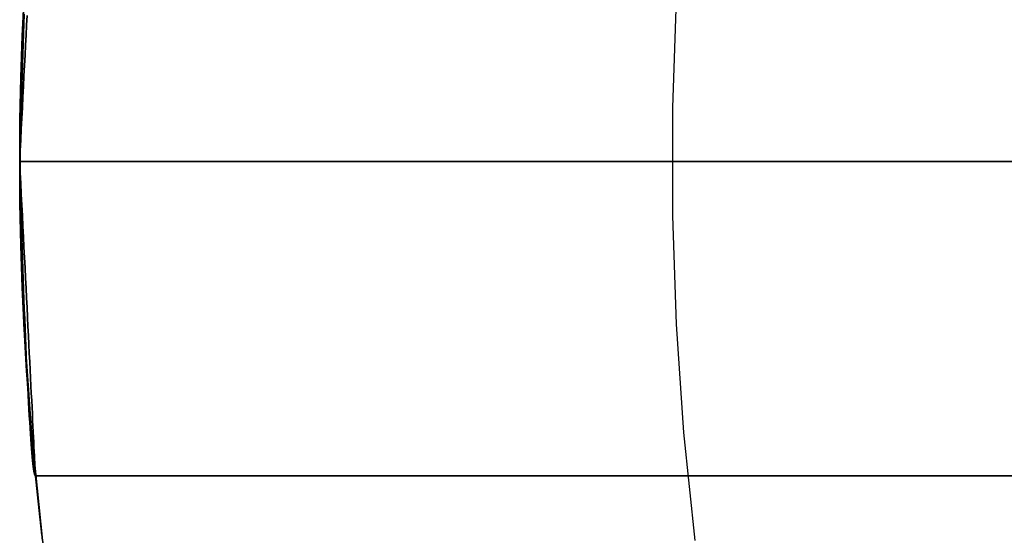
# Model space of a CAD drawing. Extents: x -3378 to 3007, y -425 to 173.
# Tile 129 of 256: x -1854.72 to -1850.02, y 72.22 to 74.68. Entities that reach past the tile are written whole.
import ezdxf

# ---------------------------------------------------------------- set-up
doc = ezdxf.new("R2010")
doc.units = 0
doc.layers.add('PREDEFINITO', color=7, linetype='CONTINUOUS')

msp = doc.modelspace()

# ---------------------------------------------------------------- linework, layer by layer
at = {"layer": 'PREDEFINITO'}
for p, q in [((-1854.7183, 74.2599, 2295), (-1854.7004, 74.7774, 2295)), ((-1854.7004, 74.7774, 1820), (-1854.7183, 74.2599, 1820)), ((-1854.7183, 74.2599, 2057.5), (-1854.7004, 74.7774, 2057.5)), ((-1854.7085, 74.6014, 1845.8944), (-1854.6992, 74.8006, 1845.8769)), ((-1854.6992, 74.8006, 1829.957), (-1854.7085, 74.6014, 1829.9395)), ((-1854.7085, 74.6014, 2269.9775), (-1854.6992, 74.8006, 2269.96)), ((-1854.6992, 74.8006, 2254.04), (-1854.7085, 74.6014, 2254.0225)), ((-1854.7085, 74.6014, 1421.8113), (-1854.6992, 74.8006, 1421.7938)), ((-1854.6992, 74.8006, 1405.8739), (-1854.7085, 74.6014, 1405.8564)), ((-1851.6037, 74.2599, 2364.1862), (-1851.5859, 74.7774, 2364.1846)), ((-1854.7127, 74.4874, 1345.0079), (-1854.7028, 74.7303, 1345.0177)), ((-1854.6985, 74.7053, 2062.7829), (-1854.7003, 74.6586, 2062.8066)), ((-1854.7003, 74.6586, 2060.1103), (-1854.6985, 74.7053, 2060.1341)), ((-1854.6985, 74.7053, 1613.051), (-1854.7003, 74.6586, 1613.0272)), ((-1854.7003, 74.6586, 1615.7236), (-1854.6985, 74.7053, 1615.6998)), ((-1854.6879, 74.6517, 2283.648), (-1854.6856, 74.698, 2283.6712)), ((-1854.6856, 74.698, 2286.3288), (-1854.6879, 74.6517, 2286.352)), ((-1854.7003, 74.6586, 2062.8066), (-1854.702, 74.6112, 2062.8287)), ((-1854.702, 74.6112, 2060.0882), (-1854.7003, 74.6586, 2060.1103)), ((-1854.7003, 74.6586, 1613.0272), (-1854.702, 74.6112, 1613.0051)), ((-1854.702, 74.6112, 1615.7457), (-1854.7003, 74.6586, 1615.7236)), ((-1854.6903, 74.6047, 2283.6263), (-1854.6879, 74.6517, 2283.648)), ((-1854.6879, 74.6517, 2286.352), (-1854.6903, 74.6047, 2286.3737)), ((-1854.7152, 74.4017, 1845.9069), (-1854.7085, 74.6014, 1845.8944)), ((-1854.7085, 74.6014, 1829.9395), (-1854.7152, 74.4017, 1829.927)), ((-1854.7152, 74.4017, 2269.99), (-1854.7085, 74.6014, 2269.9775)), ((-1854.7085, 74.6014, 2254.0225), (-1854.7152, 74.4017, 2254.01)), ((-1854.7152, 74.4017, 1421.8238), (-1854.7085, 74.6014, 1421.8113)), ((-1854.7085, 74.6014, 1405.8564), (-1854.7152, 74.4017, 1405.8439)), ((-1854.702, 74.6112, 2062.8287), (-1854.7038, 74.563, 2062.8492)), ((-1854.7038, 74.563, 2060.0677), (-1854.702, 74.6112, 2060.0882)), ((-1854.702, 74.6112, 1613.0051), (-1854.7038, 74.563, 1612.9847)), ((-1854.7038, 74.563, 1615.7661), (-1854.702, 74.6112, 1615.7457)), ((-1854.6927, 74.5569, 2283.6063), (-1854.6903, 74.6047, 2283.6263)), ((-1854.6903, 74.6047, 2286.3737), (-1854.6927, 74.5569, 2286.3937)), ((-1854.7038, 74.563, 2062.8492), (-1854.7055, 74.5141, 2062.868)), ((-1854.7055, 74.5141, 2060.049), (-1854.7038, 74.563, 2060.0677)), ((-1854.7038, 74.563, 1612.9847), (-1854.7055, 74.5141, 1612.9659)), ((-1854.7055, 74.5141, 1615.7849), (-1854.7038, 74.563, 1615.7661)), ((-1854.6951, 74.5085, 2283.588), (-1854.6927, 74.5569, 2283.6063)), ((-1854.6927, 74.5569, 2286.3937), (-1854.6951, 74.5085, 2286.412)), ((-1854.7186, 74.2443, 1345.0019), (-1854.7127, 74.4874, 1345.0079)), ((-1854.7055, 74.5141, 2062.868), (-1854.7071, 74.4646, 2062.885)), ((-1854.7071, 74.4646, 2060.0319), (-1854.7055, 74.5141, 2060.049)), ((-1854.7055, 74.5141, 1612.9659), (-1854.7071, 74.4646, 1612.9488)), ((-1854.7071, 74.4646, 1615.8019), (-1854.7055, 74.5141, 1615.7849)), ((-1854.6976, 74.4595, 2283.5714), (-1854.6951, 74.5085, 2283.588)), ((-1854.6951, 74.5085, 2286.412), (-1854.6976, 74.4595, 2286.4286)), ((-1854.7071, 74.4646, 2062.885), (-1854.7088, 74.4145, 2062.9003)), ((-1854.7088, 74.4145, 2060.0166), (-1854.7071, 74.4646, 2060.0319)), ((-1854.7071, 74.4646, 1612.9488), (-1854.7088, 74.4145, 1612.9335)), ((-1854.7088, 74.4145, 1615.8173), (-1854.7071, 74.4646, 1615.8019)), ((-1854.7001, 74.4099, 2283.5564), (-1854.6976, 74.4595, 2283.5714)), ((-1854.6976, 74.4595, 2286.4286), (-1854.7001, 74.4099, 2286.4436)), ((-1854.7192, 74.2016, 1845.9144), (-1854.7152, 74.4017, 1845.9069)), ((-1854.7152, 74.4017, 1829.927), (-1854.7192, 74.2016, 1829.9194)), ((-1854.7192, 74.2016, 2269.9975), (-1854.7152, 74.4017, 2269.99)), ((-1854.7152, 74.4017, 2254.01), (-1854.7192, 74.2016, 2254.0025)), ((-1854.7192, 74.2016, 1421.8313), (-1854.7152, 74.4017, 1421.8238)), ((-1854.7152, 74.4017, 1405.8439), (-1854.7192, 74.2016, 1405.8364)), ((-1854.7088, 74.4145, 2062.9003), (-1854.7104, 74.3639, 2062.9139)), ((-1854.7104, 74.3639, 2060.0031), (-1854.7088, 74.4145, 2060.0166)), ((-1854.7088, 74.4145, 1612.9335), (-1854.7104, 74.3639, 1612.92)), ((-1854.7104, 74.3639, 1615.8308), (-1854.7088, 74.4145, 1615.8173)), ((-1854.7026, 74.3599, 2283.5432), (-1854.7001, 74.4099, 2283.5564)), ((-1854.7001, 74.4099, 2286.4436), (-1854.7026, 74.3599, 2286.4568)), ((-1854.7104, 74.3639, 2062.9139), (-1854.7119, 74.3129, 2062.9257)), ((-1854.7119, 74.3129, 2059.9913), (-1854.7104, 74.3639, 2060.0031)), ((-1854.7104, 74.3639, 1612.92), (-1854.7119, 74.3129, 1612.9082)), ((-1854.7119, 74.3129, 1615.8426), (-1854.7104, 74.3639, 1615.8308)), ((-1854.7051, 74.3094, 2283.5317), (-1854.7026, 74.3599, 2283.5432)), ((-1854.7026, 74.3599, 2286.4568), (-1854.7051, 74.3094, 2286.4683)), ((-1854.7119, 74.3129, 2062.9257), (-1854.7135, 74.2615, 2062.9357)), ((-1854.7135, 74.2615, 2059.9813), (-1854.7119, 74.3129, 2059.9913)), ((-1854.7119, 74.3129, 1612.9082), (-1854.7135, 74.2615, 1612.8982)), ((-1854.7135, 74.2615, 1615.8526), (-1854.7119, 74.3129, 1615.8426)), ((-1854.7076, 74.2586, 2283.522), (-1854.7051, 74.3094, 2283.5317)), ((-1854.7051, 74.3094, 2286.4683), (-1854.7076, 74.2586, 2286.478)), ((-1854.7183, 73.7421, 2295), (-1854.7183, 74.2599, 2295)), ((-1854.7183, 74.2599, 1820), (-1854.7183, 73.7421, 1820)), ((-1854.7183, 73.7421, 2057.5), (-1854.7183, 74.2599, 2057.5)), ((-1854.7135, 74.2615, 2062.9357), (-1854.715, 74.2098, 2062.9438)), ((-1854.715, 74.2098, 2059.9731), (-1854.7135, 74.2615, 2059.9813)), ((-1854.7135, 74.2615, 1612.8982), (-1854.715, 74.2098, 1612.89)), ((-1854.715, 74.2098, 1615.8608), (-1854.7135, 74.2615, 1615.8526)), ((-1854.7102, 74.2074, 2283.514), (-1854.7076, 74.2586, 2283.522)), ((-1854.7076, 74.2586, 2286.478), (-1854.7102, 74.2074, 2286.486)), ((-1851.6037, 73.7421, 2364.1862), (-1851.6037, 74.2599, 2364.1862)), ((-1854.7206, 74.001, 1345), (-1854.7186, 74.2443, 1345.0019)), ((-1854.7206, 74.001, 1845.9169), (-1854.7192, 74.2016, 1845.9144)), ((-1854.7192, 74.2016, 1829.9194), (-1854.7206, 74.001, 1829.9169)), ((-1854.7206, 74.001, 2270), (-1854.7192, 74.2016, 2269.9975)), ((-1854.7192, 74.2016, 2254.0025), (-1854.7206, 74.001, 2254)), ((-1854.7206, 74.001, 1421.8339), (-1854.7192, 74.2016, 1421.8313)), ((-1854.7192, 74.2016, 1405.8364), (-1854.7206, 74.001, 1405.8339)), ((-1854.715, 74.2098, 2062.9438), (-1854.7164, 74.1578, 2062.9502)), ((-1854.7164, 74.1578, 2059.9667), (-1854.715, 74.2098, 2059.9731)), ((-1854.715, 74.2098, 1612.89), (-1854.7164, 74.1578, 1612.8836)), ((-1854.7164, 74.1578, 1615.8672), (-1854.715, 74.2098, 1615.8608)), ((-1854.7128, 74.156, 2283.5079), (-1854.7102, 74.2074, 2283.514)), ((-1854.7102, 74.2074, 2286.486), (-1854.7128, 74.156, 2286.4921)), ((-1854.7164, 74.1578, 2062.9502), (-1854.7178, 74.1057, 2062.9548)), ((-1854.7178, 74.1057, 2059.9621), (-1854.7164, 74.1578, 2059.9667)), ((-1854.7164, 74.1578, 1612.8836), (-1854.7178, 74.1057, 1612.8791)), ((-1854.7178, 74.1057, 1615.8717), (-1854.7164, 74.1578, 1615.8672)), ((-1854.7154, 74.1045, 2283.5034), (-1854.7128, 74.156, 2283.5079)), ((-1854.7128, 74.156, 2286.4921), (-1854.7154, 74.1045, 2286.4965)), ((-1854.7178, 74.1057, 2062.9548), (-1854.7192, 74.0534, 2062.9575)), ((-1854.7192, 74.0534, 2059.9594), (-1854.7178, 74.1057, 2059.9621)), ((-1854.7178, 74.1057, 1612.8791), (-1854.7192, 74.0534, 1612.8763)), ((-1854.7192, 74.0534, 1615.8745), (-1854.7178, 74.1057, 1615.8717)), ((-1854.718, 74.0528, 2283.5008), (-1854.7154, 74.1045, 2283.5034)), ((-1854.7154, 74.1045, 2286.4965), (-1854.718, 74.0528, 2286.4992)), ((-1854.7192, 74.0534, 2062.9575), (-1854.7206, 74.001, 2062.9585)), ((-1854.7206, 74.001, 2059.9585), (-1854.7192, 74.0534, 2059.9594)), ((-1854.7192, 74.0534, 1612.8763), (-1854.7206, 74.001, 1612.8754)), ((-1854.7206, 74.001, 1615.8754), (-1854.7192, 74.0534, 1615.8745)), ((-1854.7206, 74.001, 2283.5), (-1854.718, 74.0528, 2283.5008)), ((-1854.718, 74.0528, 2286.4992), (-1854.7206, 74.001, 2286.5)), ((-1854.7186, 73.7578, 1345.0019), (-1854.7206, 74.001, 1345)), ((-1854.7192, 73.9487, 2283.5009), (-1854.7206, 74.001, 2283.5)), ((-1854.7206, 74.001, 2283.5), (-1854.7206, 74.001, 2283.5)), ((-1854.7206, 74.001, 2286.5), (-1854.7206, 74.001, 2286.5)), ((-1854.7206, 74.001, 2286.5), (-1854.7192, 73.9487, 2286.4991)), ((-1854.7206, 74.001, 2062.9585), (-1854.7206, 74.001, 2062.9585)), ((-1854.7206, 74.001, 2062.9585), (-1854.718, 73.9493, 2062.9576)), ((-1854.718, 73.9493, 2059.9593), (-1854.7206, 74.001, 2059.9585)), ((-1854.7206, 74.001, 2059.9585), (-1854.7206, 74.001, 2059.9585)), ((-1854.7206, 74.001, 1612.8754), (-1854.7206, 74.001, 1612.8754)), ((-1854.7206, 74.001, 1612.8754), (-1854.718, 73.9493, 1612.8762)), ((-1854.718, 73.9493, 1615.8746), (-1854.7206, 74.001, 1615.8754)), ((-1854.7206, 74.001, 1615.8754), (-1854.7206, 74.001, 1615.8754)), ((-1854.7192, 73.8005, 1845.9144), (-1854.7206, 74.001, 1845.9169)), ((-1854.7206, 74.001, 1829.9169), (-1854.7192, 73.8005, 1829.9194)), ((-1854.7192, 73.8005, 2269.9975), (-1854.7206, 74.001, 2270)), ((-1854.7206, 74.001, 2254), (-1854.7192, 73.8005, 2254.0025)), ((-1854.7192, 73.8005, 1421.8313), (-1854.7206, 74.001, 1421.8339)), ((-1854.7206, 74.001, 1405.8339), (-1854.7192, 73.8005, 1405.8364)), ((-1854.7206, 74.001, 1820), (-1854.7206, 74.001, 1615.8754)), ((-1854.7206, 74.001, 1612.8754), (-1854.7206, 74.001, 1421.8339)), ((-1854.7206, 74.001, 1405.8339), (-1854.7206, 74.001, 1345)), ((-1854.7206, 74.001, 2295), (-1854.7206, 74.001, 2286.5)), ((-1854.7206, 74.001, 2283.5), (-1854.7206, 74.001, 2270)), ((-1854.7206, 74.001, 2254), (-1854.7206, 74.001, 2062.9585)), ((-1854.7206, 74.001, 2059.9585), (-1854.7206, 74.001, 1845.9169)), ((-1854.7206, 74.001, 1829.9169), (-1854.7206, 74.001, 1820)), ((-1819.7206, 74.001, 2286.5), (-1854.7206, 74.001, 2286.5)), ((-1819.7206, 74.001, 2283.5), (-1854.7206, 74.001, 2283.5)), ((-1854.7206, 74.001, 2062.9585), (-1819.7206, 74.001, 2062.9585)), ((-1854.7206, 74.001, 2059.9585), (-1819.7206, 74.001, 2059.9585)), ((-1854.7206, 74.001, 1612.8754), (-1819.7206, 74.001, 1612.8754)), ((-1854.7206, 74.001, 1615.8754), (-1819.7206, 74.001, 1615.8754)), ((-1854.7206, 74.001, 1829.9169), (-1838.2252, 74.001, 1829.9169)), ((-1854.7206, 74.001, 1845.9169), (-1838.2252, 74.001, 1845.9169)), ((-1854.7206, 74.001, 2254), (-1838.2252, 74.001, 2254)), ((-1854.7206, 74.001, 2270), (-1838.2252, 74.001, 2270)), ((-1854.7206, 74.001, 1405.8339), (-1838.2252, 74.001, 1405.8339)), ((-1854.7206, 74.001, 1421.8339), (-1838.2252, 74.001, 1421.8339)), ((-1854.7178, 73.8964, 2283.5037), (-1854.7192, 73.9487, 2283.5009)), ((-1854.7192, 73.9487, 2286.4991), (-1854.7178, 73.8964, 2286.4963)), ((-1854.718, 73.9493, 2062.9576), (-1854.7154, 73.8976, 2062.955)), ((-1854.7154, 73.8976, 2059.9619), (-1854.718, 73.9493, 2059.9593)), ((-1854.718, 73.9493, 1612.8762), (-1854.7154, 73.8976, 1612.8788)), ((-1854.7154, 73.8976, 1615.8719), (-1854.718, 73.9493, 1615.8746)), ((-1854.7164, 73.8442, 2283.5082), (-1854.7178, 73.8964, 2283.5037)), ((-1854.7178, 73.8964, 2286.4963), (-1854.7164, 73.8442, 2286.4918)), ((-1854.7154, 73.8976, 2062.955), (-1854.7128, 73.846, 2062.9506)), ((-1854.7128, 73.846, 2059.9663), (-1854.7154, 73.8976, 2059.9619)), ((-1854.7154, 73.8976, 1612.8788), (-1854.7128, 73.846, 1612.8833)), ((-1854.7128, 73.846, 1615.8675), (-1854.7154, 73.8976, 1615.8719)), ((-1854.715, 73.7922, 2283.5146), (-1854.7164, 73.8442, 2283.5082)), ((-1854.7164, 73.8442, 2286.4918), (-1854.715, 73.7922, 2286.4854)), ((-1854.7128, 73.846, 2062.9506), (-1854.7102, 73.7946, 2062.9444)), ((-1854.7102, 73.7946, 2059.9725), (-1854.7128, 73.846, 2059.9663)), ((-1854.7128, 73.846, 1612.8833), (-1854.7102, 73.7946, 1612.8894)), ((-1854.7102, 73.7946, 1615.8614), (-1854.7128, 73.846, 1615.8675)), ((-1854.7152, 73.6003, 1845.9069), (-1854.7192, 73.8005, 1845.9144)), ((-1854.7192, 73.8005, 1829.9194), (-1854.7152, 73.6003, 1829.927)), ((-1854.7152, 73.6003, 2269.99), (-1854.7192, 73.8005, 2269.9975)), ((-1854.7192, 73.8005, 2254.0025), (-1854.7152, 73.6003, 2254.01)), ((-1854.7152, 73.6003, 1421.8238), (-1854.7192, 73.8005, 1421.8313)), ((-1854.7192, 73.8005, 1405.8364), (-1854.7152, 73.6003, 1405.8439)), ((-1854.7135, 73.7405, 2283.5228), (-1854.715, 73.7922, 2283.5146)), ((-1854.715, 73.7922, 2286.4854), (-1854.7135, 73.7405, 2286.4772)), ((-1854.7102, 73.7946, 2062.9444), (-1854.7076, 73.7435, 2062.9365)), ((-1854.7076, 73.7435, 2059.9805), (-1854.7102, 73.7946, 2059.9725)), ((-1854.7102, 73.7946, 1612.8894), (-1854.7076, 73.7435, 1612.8974)), ((-1854.7076, 73.7435, 1615.8534), (-1854.7102, 73.7946, 1615.8614)), ((-1854.7127, 73.5146, 1345.0079), (-1854.7186, 73.7578, 1345.0019)), ((-1854.7004, 73.2246, 2295), (-1854.7183, 73.7421, 2295)), ((-1854.7183, 73.7421, 1820), (-1854.7004, 73.2246, 1820)), ((-1854.7004, 73.2246, 2057.5), (-1854.7183, 73.7421, 2057.5)), ((-1854.7119, 73.6891, 2283.5328), (-1854.7135, 73.7405, 2283.5228)), ((-1854.7135, 73.7405, 2286.4772), (-1854.7119, 73.6891, 2286.4672)), ((-1854.7076, 73.7435, 2062.9365), (-1854.7051, 73.6926, 2062.9267)), ((-1854.7051, 73.6926, 2059.9902), (-1854.7076, 73.7435, 2059.9805)), ((-1854.7076, 73.7435, 1612.8974), (-1854.7051, 73.6926, 1612.9071)), ((-1854.7051, 73.6926, 1615.8437), (-1854.7076, 73.7435, 1615.8534)), ((-1851.5859, 73.2246, 2364.1846), (-1851.6037, 73.7421, 2364.1862)), ((-1854.7104, 73.6381, 2283.5446), (-1854.7119, 73.6891, 2283.5328)), ((-1854.7119, 73.6891, 2286.4672), (-1854.7104, 73.6381, 2286.4554)), ((-1854.7051, 73.6926, 2062.9267), (-1854.7026, 73.6422, 2062.9153)), ((-1854.7026, 73.6422, 2060.0017), (-1854.7051, 73.6926, 2059.9902)), ((-1854.7051, 73.6926, 1612.9071), (-1854.7026, 73.6422, 1612.9186)), ((-1854.7026, 73.6422, 1615.8322), (-1854.7051, 73.6926, 1615.8437)), ((-1854.7088, 73.5875, 2283.5581), (-1854.7104, 73.6381, 2283.5446)), ((-1854.7104, 73.6381, 2286.4554), (-1854.7088, 73.5875, 2286.4419)), ((-1854.7026, 73.6422, 2062.9153), (-1854.7001, 73.5921, 2062.902)), ((-1854.7001, 73.5921, 2060.0149), (-1854.7026, 73.6422, 2060.0017)), ((-1854.7026, 73.6422, 1612.9186), (-1854.7001, 73.5921, 1612.9318)), ((-1854.7001, 73.5921, 1615.819), (-1854.7026, 73.6422, 1615.8322)), ((-1854.7085, 73.4006, 1845.8944), (-1854.7152, 73.6003, 1845.9069)), ((-1854.7152, 73.6003, 1829.927), (-1854.7085, 73.4006, 1829.9395)), ((-1854.7085, 73.4006, 2269.9775), (-1854.7152, 73.6003, 2269.99)), ((-1854.7152, 73.6003, 2254.01), (-1854.7085, 73.4006, 2254.0225)), ((-1854.7085, 73.4006, 1421.8113), (-1854.7152, 73.6003, 1421.8238)), ((-1854.7152, 73.6003, 1405.8439), (-1854.7085, 73.4006, 1405.8564)), ((-1854.7071, 73.5375, 2283.5734), (-1854.7088, 73.5875, 2283.5581)), ((-1854.7088, 73.5875, 2286.4419), (-1854.7071, 73.5375, 2286.4265)), ((-1854.7001, 73.5921, 2062.902), (-1854.6976, 73.5426, 2062.8871)), ((-1854.6976, 73.5426, 2060.0298), (-1854.7001, 73.5921, 2060.0149)), ((-1854.7001, 73.5921, 1612.9318), (-1854.6976, 73.5426, 1612.9468)), ((-1854.6976, 73.5426, 1615.804), (-1854.7001, 73.5921, 1615.819)), ((-1854.6976, 73.5426, 2062.8871), (-1854.6951, 73.4935, 2062.8705)), ((-1854.6951, 73.4935, 2060.0465), (-1854.6976, 73.5426, 2060.0298)), ((-1854.6976, 73.5426, 1612.9468), (-1854.6951, 73.4935, 1612.9634)), ((-1854.6951, 73.4935, 1615.7874), (-1854.6976, 73.5426, 1615.804)), ((-1854.7028, 73.2718, 1345.0177), (-1854.7127, 73.5146, 1345.0079)), ((-1854.7055, 73.4879, 2283.5905), (-1854.7071, 73.5375, 2283.5734)), ((-1854.7071, 73.5375, 2286.4265), (-1854.7055, 73.4879, 2286.4095)), ((-1854.6951, 73.4935, 2062.8705), (-1854.6927, 73.4451, 2062.8521)), ((-1854.6927, 73.4451, 2060.0648), (-1854.6951, 73.4935, 2060.0465)), ((-1854.6951, 73.4935, 1612.9634), (-1854.6927, 73.4451, 1612.9817)), ((-1854.6927, 73.4451, 1615.7691), (-1854.6951, 73.4935, 1615.7874)), ((-1854.7038, 73.4391, 2283.6093), (-1854.7055, 73.4879, 2283.5905)), ((-1854.7055, 73.4879, 2286.4095), (-1854.7038, 73.4391, 2286.3907)), ((-1854.6992, 73.2015, 1845.8769), (-1854.7085, 73.4006, 1845.8944)), ((-1854.7085, 73.4006, 1829.9395), (-1854.6992, 73.2015, 1829.957)), ((-1854.6992, 73.2015, 2269.96), (-1854.7085, 73.4006, 2269.9775)), ((-1854.7085, 73.4006, 2254.0225), (-1854.6992, 73.2015, 2254.04)), ((-1854.6992, 73.2015, 1421.7938), (-1854.7085, 73.4006, 1421.8113)), ((-1854.7085, 73.4006, 1405.8564), (-1854.6992, 73.2015, 1405.8739)), ((-1854.702, 73.3909, 2283.6297), (-1854.7038, 73.4391, 2283.6093)), ((-1854.7038, 73.4391, 2286.3907), (-1854.702, 73.3909, 2286.3703)), ((-1854.6927, 73.4451, 2062.8521), (-1854.6903, 73.3974, 2062.8321)), ((-1854.6903, 73.3974, 2060.0848), (-1854.6927, 73.4451, 2060.0648)), ((-1854.6927, 73.4451, 1612.9817), (-1854.6903, 73.3974, 1613.0017)), ((-1854.6903, 73.3974, 1615.7491), (-1854.6927, 73.4451, 1615.7691)), ((-1854.7003, 73.3434, 2283.6518), (-1854.702, 73.3909, 2283.6297)), ((-1854.702, 73.3909, 2286.3703), (-1854.7003, 73.3434, 2286.3482)), ((-1854.6903, 73.3974, 2062.8321), (-1854.6879, 73.3503, 2062.8105)), ((-1854.6879, 73.3503, 2060.1064), (-1854.6903, 73.3974, 2060.0848)), ((-1854.6903, 73.3974, 1613.0017), (-1854.6879, 73.3503, 1613.0234)), ((-1854.6879, 73.3503, 1615.7274), (-1854.6903, 73.3974, 1615.7491)), ((-1854.6985, 73.2968, 2283.6756), (-1854.7003, 73.3434, 2283.6518)), ((-1854.7003, 73.3434, 2286.3482), (-1854.6985, 73.2968, 2286.3244)), ((-1854.6879, 73.3503, 2062.8105), (-1854.6856, 73.3041, 2062.7873)), ((-1854.6856, 73.3041, 2060.1297), (-1854.6879, 73.3503, 2060.1064)), ((-1854.6879, 73.3503, 1613.0234), (-1854.6856, 73.3041, 1613.0466)), ((-1854.6856, 73.3041, 1615.7042), (-1854.6879, 73.3503, 1615.7274)), ((-1854.689, 73.0293, 1345.0315), (-1854.7028, 73.2718, 1345.0177)), ((-1854.6968, 73.251, 2283.701), (-1854.6985, 73.2968, 2283.6756)), ((-1854.6985, 73.2968, 2286.3244), (-1854.6968, 73.251, 2286.299)), ((-1854.6856, 73.3041, 2062.7873), (-1854.6833, 73.2587, 2062.7624)), ((-1854.6833, 73.2587, 2060.1545), (-1854.6856, 73.3041, 2060.1297)), ((-1854.6856, 73.3041, 1613.0466), (-1854.6833, 73.2587, 1613.0714)), ((-1854.6833, 73.2587, 1615.6794), (-1854.6856, 73.3041, 1615.7042)), ((-1854.6833, 73.2587, 2062.7624), (-1854.6811, 73.2141, 2062.736)), ((-1854.6811, 73.2141, 2060.1809), (-1854.6833, 73.2587, 2060.1545)), ((-1854.6833, 73.2587, 1613.0714), (-1854.6811, 73.2141, 1613.0978)), ((-1854.6811, 73.2141, 1615.653), (-1854.6833, 73.2587, 1615.6794)), ((-1854.6647, 72.708, 2295), (-1854.7004, 73.2246, 2295)), ((-1854.7004, 73.2246, 1820), (-1854.6647, 72.708, 1820)), ((-1854.6647, 72.708, 2057.5), (-1854.7004, 73.2246, 2057.5)), ((-1854.695, 73.2061, 2283.728), (-1854.6968, 73.251, 2283.701)), ((-1854.6968, 73.251, 2286.299), (-1854.695, 73.2061, 2286.272)), ((-1854.6811, 73.2141, 2062.736), (-1854.6789, 73.1705, 2062.7081)), ((-1854.6789, 73.1705, 2060.2088), (-1854.6811, 73.2141, 2060.1809)), ((-1854.6811, 73.2141, 1613.0978), (-1854.6789, 73.1705, 1613.1257)), ((-1854.6789, 73.1705, 1615.625), (-1854.6811, 73.2141, 1615.653)), ((-1851.5504, 72.708, 2364.1814), (-1851.5859, 73.2246, 2364.1846)), ((-1854.6873, 73.003, 1845.8544), (-1854.6992, 73.2015, 1845.8769)), ((-1854.6992, 73.2015, 1829.957), (-1854.6873, 73.003, 1829.9794)), ((-1854.6873, 73.003, 2269.9375), (-1854.6992, 73.2015, 2269.96)), ((-1854.6992, 73.2015, 2254.04), (-1854.6873, 73.003, 2254.0625)), ((-1854.6873, 73.003, 1421.7714), (-1854.6992, 73.2015, 1421.7938)), ((-1854.6992, 73.2015, 1405.8739), (-1854.6873, 73.003, 1405.8963)), ((-1854.6931, 73.1622, 2283.7565), (-1854.695, 73.2061, 2283.728)), ((-1854.695, 73.2061, 2286.272), (-1854.6931, 73.1622, 2286.2435)), ((-1854.6789, 73.1705, 2062.7081), (-1854.6768, 73.1279, 2062.6787)), ((-1854.6768, 73.1279, 2060.2382), (-1854.6789, 73.1705, 2060.2088)), ((-1854.6789, 73.1705, 1613.1257), (-1854.6768, 73.1279, 1613.1551)), ((-1854.6768, 73.1279, 1615.5956), (-1854.6789, 73.1705, 1615.625)), ((-1854.6913, 73.1193, 2283.7865), (-1854.6931, 73.1622, 2283.7565)), ((-1854.6931, 73.1622, 2286.2435), (-1854.6913, 73.1193, 2286.2135)), ((-1854.6895, 73.0775, 2283.818), (-1854.6913, 73.1193, 2283.7865)), ((-1854.6913, 73.1193, 2286.2135), (-1854.6895, 73.0775, 2286.182)), ((-1854.6768, 73.1279, 2062.6787), (-1854.6747, 73.0863, 2062.6478)), ((-1854.6747, 73.0863, 2060.2691), (-1854.6768, 73.1279, 2060.2382)), ((-1854.6768, 73.1279, 1613.1551), (-1854.6747, 73.0863, 1613.186)), ((-1854.6747, 73.0863, 1615.5648), (-1854.6768, 73.1279, 1615.5956)), ((-1854.6876, 73.0368, 2283.8509), (-1854.6895, 73.0775, 2283.818)), ((-1854.6895, 73.0775, 2286.182), (-1854.6876, 73.0368, 2286.1491)), ((-1854.6747, 73.0863, 2062.6478), (-1854.6727, 73.0458, 2062.6156)), ((-1854.6727, 73.0458, 2060.3014), (-1854.6747, 73.0863, 2060.2691)), ((-1854.6747, 73.0863, 1613.186), (-1854.6727, 73.0458, 1613.2183)), ((-1854.6727, 73.0458, 1615.5325), (-1854.6747, 73.0863, 1615.5648)), ((-1854.6714, 72.7873, 1345.0492), (-1854.689, 73.0293, 1345.0315)), ((-1854.6858, 72.9973, 2283.8853), (-1854.6876, 73.0368, 2283.8509)), ((-1854.6876, 73.0368, 2286.1491), (-1854.6858, 72.9973, 2286.1147)), ((-1854.6727, 73.0458, 2062.6156), (-1854.6707, 73.0065, 2062.5819)), ((-1854.6707, 73.0065, 2060.335), (-1854.6727, 73.0458, 2060.3014)), ((-1854.6727, 73.0458, 1613.2183), (-1854.6707, 73.0065, 1613.252)), ((-1854.6707, 73.0065, 1615.4988), (-1854.6727, 73.0458, 1615.5325)), ((-1854.6728, 72.8052, 1845.8271), (-1854.6873, 73.003, 1845.8544)), ((-1854.6873, 73.003, 1829.9794), (-1854.6728, 72.8052, 1830.0068)), ((-1854.6728, 72.8052, 2269.9101), (-1854.6873, 73.003, 2269.9375)), ((-1854.6873, 73.003, 2254.0625), (-1854.6728, 72.8052, 2254.0899)), ((-1854.6728, 72.8052, 1421.744), (-1854.6873, 73.003, 1421.7714)), ((-1854.6873, 73.003, 1405.8963), (-1854.6728, 72.8052, 1405.9237)), ((-1854.6839, 72.959, 2283.921), (-1854.6858, 72.9973, 2283.8853)), ((-1854.6858, 72.9973, 2286.1147), (-1854.6839, 72.959, 2286.079)), ((-1854.6707, 73.0065, 2062.5819), (-1854.6688, 72.9683, 2062.5469)), ((-1854.6688, 72.9683, 2060.37), (-1854.6707, 73.0065, 2060.335)), ((-1854.6707, 73.0065, 1613.252), (-1854.6688, 72.9683, 1613.287)), ((-1854.6688, 72.9683, 1615.4638), (-1854.6707, 73.0065, 1615.4988)), ((-1854.6821, 72.922, 2283.958), (-1854.6839, 72.959, 2283.921)), ((-1854.6839, 72.959, 2286.079), (-1854.6821, 72.922, 2286.042)), ((-1854.6688, 72.9683, 2062.5469), (-1854.6669, 72.9314, 2062.5106)), ((-1854.6669, 72.9314, 2060.4063), (-1854.6688, 72.9683, 2060.37)), ((-1854.6688, 72.9683, 1613.287), (-1854.6669, 72.9314, 1613.3233)), ((-1854.6669, 72.9314, 1615.4275), (-1854.6688, 72.9683, 1615.4638)), ((-1854.6669, 72.9314, 2062.5106), (-1854.6651, 72.8957, 2062.473)), ((-1854.6651, 72.8957, 2060.4439), (-1854.6669, 72.9314, 2060.4063)), ((-1854.6669, 72.9314, 1613.3233), (-1854.6651, 72.8957, 1613.3608)), ((-1854.6651, 72.8957, 1615.39), (-1854.6669, 72.9314, 1615.4275)), ((-1854.6802, 72.8863, 2283.9963), (-1854.6821, 72.922, 2283.958)), ((-1854.6821, 72.922, 2286.042), (-1854.6802, 72.8863, 2286.0037)), ((-1854.6784, 72.852, 2284.0358), (-1854.6802, 72.8863, 2283.9963)), ((-1854.6802, 72.8863, 2286.0037), (-1854.6784, 72.852, 2285.9642)), ((-1854.6651, 72.8957, 2062.473), (-1854.6634, 72.8614, 2062.4343)), ((-1854.6634, 72.8614, 2060.4827), (-1854.6651, 72.8957, 2060.4439)), ((-1854.6651, 72.8957, 1613.3608), (-1854.6634, 72.8614, 1613.3996)), ((-1854.6634, 72.8614, 1615.3512), (-1854.6651, 72.8957, 1615.39)), ((-1854.6765, 72.819, 2284.0765), (-1854.6784, 72.852, 2284.0358)), ((-1854.6784, 72.852, 2285.9642), (-1854.6765, 72.819, 2285.9235)), ((-1854.6634, 72.8614, 2062.4343), (-1854.6618, 72.8284, 2062.3943)), ((-1854.6618, 72.8284, 2060.5226), (-1854.6634, 72.8614, 2060.4827)), ((-1854.6634, 72.8614, 1613.3996), (-1854.6618, 72.8284, 1613.4395)), ((-1854.6618, 72.8284, 1615.3113), (-1854.6634, 72.8614, 1615.3512)), ((-1854.6747, 72.7875, 2284.1183), (-1854.6765, 72.819, 2284.0765)), ((-1854.6765, 72.819, 2285.9235), (-1854.6747, 72.7875, 2285.8817)), ((-1854.6557, 72.6082, 1845.7948), (-1854.6728, 72.8052, 1845.8271)), ((-1854.6728, 72.8052, 1830.0068), (-1854.6557, 72.6082, 1830.0391)), ((-1854.6557, 72.6082, 2269.8778), (-1854.6728, 72.8052, 2269.9101)), ((-1854.6728, 72.8052, 2254.0899), (-1854.6557, 72.6082, 2254.1222)), ((-1854.6557, 72.6082, 1421.7117), (-1854.6728, 72.8052, 1421.744)), ((-1854.6728, 72.8052, 1405.9237), (-1854.6557, 72.6082, 1405.956)), ((-1854.6618, 72.8284, 2062.3943), (-1854.6602, 72.7968, 2062.3533)), ((-1854.6602, 72.7968, 2060.5637), (-1854.6618, 72.8284, 2060.5226)), ((-1854.6618, 72.8284, 1613.4395), (-1854.6602, 72.7968, 1613.4806)), ((-1854.6602, 72.7968, 1615.2702), (-1854.6618, 72.8284, 1615.3113)), ((-1854.6602, 72.7968, 2062.3533), (-1854.6587, 72.7666, 2062.3112)), ((-1854.6587, 72.7666, 2060.6058), (-1854.6602, 72.7968, 2060.5637)), ((-1854.6602, 72.7968, 1613.4806), (-1854.6587, 72.7666, 1613.5227)), ((-1854.6587, 72.7666, 1615.2281), (-1854.6602, 72.7968, 1615.2702)), ((-1854.6729, 72.7575, 2284.1612), (-1854.6747, 72.7875, 2284.1183)), ((-1854.6747, 72.7875, 2285.8817), (-1854.6729, 72.7575, 2285.8388)), ((-1854.671, 72.729, 2284.2051), (-1854.6729, 72.7575, 2284.1612)), ((-1854.6729, 72.7575, 2285.8388), (-1854.671, 72.729, 2285.7949)), ((-1854.6498, 72.546, 1345.0708), (-1854.6714, 72.7873, 1345.0492)), ((-1854.6587, 72.7666, 2062.3112), (-1854.6572, 72.7379, 2062.268)), ((-1854.6572, 72.7379, 2060.6489), (-1854.6587, 72.7666, 2060.6058)), ((-1854.6587, 72.7666, 1613.5227), (-1854.6572, 72.7379, 1613.5658)), ((-1854.6572, 72.7379, 1615.1849), (-1854.6587, 72.7666, 1615.2281)), ((-1854.6692, 72.702, 2284.25), (-1854.671, 72.729, 2284.2051)), ((-1854.671, 72.729, 2285.7949), (-1854.6692, 72.702, 2285.75)), ((-1854.6675, 72.6766, 2284.2958), (-1854.6692, 72.702, 2284.25)), ((-1854.6692, 72.702, 2285.75), (-1854.6675, 72.6766, 2285.7042)), ((-1854.6112, 72.193, 2295), (-1854.6647, 72.708, 2295)), ((-1854.6647, 72.708, 1820), (-1854.6112, 72.193, 1820)), ((-1854.6112, 72.193, 2057.5), (-1854.6647, 72.708, 2057.5)), ((-1854.6572, 72.7379, 2062.268), (-1854.6559, 72.7108, 2062.2239)), ((-1854.6559, 72.7108, 2060.693), (-1854.6572, 72.7379, 2060.6489)), ((-1854.6572, 72.7379, 1613.5658), (-1854.6559, 72.7108, 1613.6099)), ((-1854.6559, 72.7108, 1615.1408), (-1854.6572, 72.7379, 1615.1849)), ((-1854.6559, 72.7108, 2062.2239), (-1854.6546, 72.6851, 2062.1789)), ((-1854.6546, 72.6851, 2060.738), (-1854.6559, 72.7108, 2060.693)), ((-1854.6559, 72.7108, 1613.6099), (-1854.6546, 72.6851, 1613.655)), ((-1854.6546, 72.6851, 1615.0958), (-1854.6559, 72.7108, 1615.1408)), ((-1851.497, 72.193, 2364.1766), (-1851.5504, 72.708, 2364.1814)), ((-1854.6657, 72.6529, 2284.3424), (-1854.6675, 72.6766, 2284.2958)), ((-1854.6675, 72.6766, 2285.7042), (-1854.6657, 72.6529, 2285.6576)), ((-1854.6639, 72.6307, 2284.3899), (-1854.6657, 72.6529, 2284.3424)), ((-1854.6657, 72.6529, 2285.6576), (-1854.6639, 72.6307, 2285.6101)), ((-1854.6546, 72.6851, 2062.1789), (-1854.6534, 72.6611, 2062.133)), ((-1854.6534, 72.6611, 2060.7839), (-1854.6546, 72.6851, 2060.738)), ((-1854.6546, 72.6851, 1613.655), (-1854.6534, 72.6611, 1613.7008)), ((-1854.6534, 72.6611, 1615.0499), (-1854.6546, 72.6851, 1615.0958)), ((-1854.6534, 72.6611, 2062.133), (-1854.6523, 72.6386, 2062.0863)), ((-1854.6523, 72.6386, 2060.8306), (-1854.6534, 72.6611, 2060.7839)), ((-1854.6534, 72.6611, 1613.7008), (-1854.6523, 72.6386, 1613.7475)), ((-1854.6523, 72.6386, 1615.0033), (-1854.6534, 72.6611, 1615.0499)), ((-1854.6622, 72.6103, 2284.438), (-1854.6639, 72.6307, 2284.3899)), ((-1854.6639, 72.6307, 2285.6101), (-1854.6622, 72.6103, 2285.5619)), ((-1854.6605, 72.5915, 2284.4869), (-1854.6622, 72.6103, 2284.438)), ((-1854.6622, 72.6103, 2285.5619), (-1854.6605, 72.5915, 2285.5131)), ((-1854.6362, 72.4121, 1845.7576), (-1854.6557, 72.6082, 1845.7948)), ((-1854.6557, 72.6082, 1830.0391), (-1854.6362, 72.4121, 1830.0763)), ((-1854.6362, 72.4121, 2269.8406), (-1854.6557, 72.6082, 2269.8778)), ((-1854.6557, 72.6082, 2254.1222), (-1854.6362, 72.4121, 2254.1594)), ((-1854.6362, 72.4121, 1421.6745), (-1854.6557, 72.6082, 1421.7117)), ((-1854.6557, 72.6082, 1405.956), (-1854.6362, 72.4121, 1405.9932)), ((-1854.6523, 72.6386, 2062.0863), (-1854.6512, 72.6177, 2062.0389)), ((-1854.6512, 72.6177, 2060.878), (-1854.6523, 72.6386, 2060.8306)), ((-1854.6523, 72.6386, 1613.7475), (-1854.6512, 72.6177, 1613.795)), ((-1854.6512, 72.6177, 1614.9558), (-1854.6523, 72.6386, 1615.0033)), ((-1854.6512, 72.6177, 2062.0389), (-1854.6503, 72.5985, 2061.9908)), ((-1854.6503, 72.5985, 2060.9262), (-1854.6512, 72.6177, 2060.878)), ((-1854.6512, 72.6177, 1613.795), (-1854.6503, 72.5985, 1613.8431)), ((-1854.6503, 72.5985, 1614.9077), (-1854.6512, 72.6177, 1614.9558)), ((-1854.6589, 72.5745, 2284.5364), (-1854.6605, 72.5915, 2284.4869)), ((-1854.6605, 72.5915, 2285.5131), (-1854.6589, 72.5745, 2285.4636)), ((-1854.6572, 72.5592, 2284.5865), (-1854.6589, 72.5745, 2284.5364)), ((-1854.6589, 72.5745, 2285.4636), (-1854.6572, 72.5592, 2285.4135)), ((-1854.6556, 72.5456, 2284.6371), (-1854.6572, 72.5592, 2284.5865)), ((-1854.6572, 72.5592, 2285.4135), (-1854.6556, 72.5456, 2285.3629)), ((-1854.6503, 72.5985, 2061.9908), (-1854.6494, 72.581, 2061.942)), ((-1854.6494, 72.581, 2060.9749), (-1854.6503, 72.5985, 2060.9262)), ((-1854.6503, 72.5985, 1613.8431), (-1854.6494, 72.581, 1613.8918)), ((-1854.6494, 72.581, 1614.8589), (-1854.6503, 72.5985, 1614.9077)), ((-1854.6494, 72.581, 2061.942), (-1854.6486, 72.5652, 2061.8927)), ((-1854.6486, 72.5652, 2061.0242), (-1854.6494, 72.581, 2060.9749)), ((-1854.6494, 72.581, 1613.8918), (-1854.6486, 72.5652, 1613.9412)), ((-1854.6486, 72.5652, 1614.8096), (-1854.6494, 72.581, 1614.8589)), ((-1854.6486, 72.5652, 2061.8927), (-1854.6479, 72.551, 2061.8428)), ((-1854.6479, 72.551, 2061.0741), (-1854.6486, 72.5652, 2061.0242)), ((-1854.6486, 72.5652, 1613.9412), (-1854.6479, 72.551, 1613.991)), ((-1854.6479, 72.551, 1614.7598), (-1854.6486, 72.5652, 1614.8096)), ((-1854.654, 72.5338, 2284.6881), (-1854.6556, 72.5456, 2284.6371)), ((-1854.6556, 72.5456, 2285.3629), (-1854.654, 72.5338, 2285.3119)), ((-1854.6525, 72.5238, 2284.7395), (-1854.654, 72.5338, 2284.6881)), ((-1854.654, 72.5338, 2285.3119), (-1854.6525, 72.5238, 2285.2605)), ((-1854.651, 72.5156, 2284.7912), (-1854.6525, 72.5238, 2284.7395)), ((-1854.6525, 72.5238, 2285.2605), (-1854.651, 72.5156, 2285.2088)), ((-1854.6495, 72.5093, 2284.8432), (-1854.651, 72.5156, 2284.7912)), ((-1854.651, 72.5156, 2285.2088), (-1854.6495, 72.5093, 2285.1568)), ((-1854.6244, 72.3054, 1345.0962), (-1854.6498, 72.546, 1345.0708)), ((-1854.6481, 72.5047, 2284.8953), (-1854.6495, 72.5093, 2284.8432)), ((-1854.6495, 72.5093, 2285.1568), (-1854.6481, 72.5047, 2285.1047)), ((-1854.6479, 72.551, 2061.8428), (-1854.6472, 72.5386, 2061.7925)), ((-1854.6472, 72.5386, 2061.1244), (-1854.6479, 72.551, 2061.0741)), ((-1854.6479, 72.551, 1613.991), (-1854.6472, 72.5386, 1614.0414)), ((-1854.6472, 72.5386, 1614.7094), (-1854.6479, 72.551, 1614.7598)), ((-1854.6472, 72.5386, 2061.7925), (-1854.6467, 72.528, 2061.7418)), ((-1854.6467, 72.528, 2061.1751), (-1854.6472, 72.5386, 2061.1244)), ((-1854.6472, 72.5386, 1614.0414), (-1854.6467, 72.528, 1614.0921)), ((-1854.6467, 72.528, 1614.6587), (-1854.6472, 72.5386, 1614.7094)), ((-1854.6467, 72.528, 2061.7418), (-1854.6463, 72.5191, 2061.6907)), ((-1854.6463, 72.5191, 2061.2262), (-1854.6467, 72.528, 2061.1751)), ((-1854.6467, 72.528, 1614.0921), (-1854.6463, 72.5191, 1614.1431)), ((-1854.6463, 72.5191, 1614.6077), (-1854.6467, 72.528, 1614.6587)), ((-1854.6463, 72.5191, 2061.6907), (-1854.6459, 72.512, 2061.6394)), ((-1854.6459, 72.512, 2061.2775), (-1854.6463, 72.5191, 2061.2262)), ((-1854.6463, 72.5191, 1614.1431), (-1854.6459, 72.512, 1614.1944)), ((-1854.6459, 72.512, 1614.5563), (-1854.6463, 72.5191, 1614.6077)), ((-1854.6459, 72.512, 2061.6394), (-1854.6456, 72.5066, 2061.5879)), ((-1854.6456, 72.5066, 2061.3291), (-1854.6459, 72.512, 2061.2775)), ((-1854.6459, 72.512, 1614.1944), (-1854.6456, 72.5066, 1614.246)), ((-1854.6456, 72.5066, 1614.5048), (-1854.6459, 72.512, 1614.5563)), ((-1854.6456, 72.5066, 2061.5879), (-1854.6455, 72.503, 2061.5362)), ((-1854.6455, 72.503, 2061.3808), (-1854.6456, 72.5066, 2061.3291)), ((-1854.6456, 72.5066, 1614.246), (-1854.6455, 72.503, 1614.2977)), ((-1854.6455, 72.503, 1614.4531), (-1854.6456, 72.5066, 1614.5048)), ((-1854.6467, 72.5019, 2284.9476), (-1854.6481, 72.5047, 2284.8953)), ((-1854.6481, 72.5047, 2285.1047), (-1854.6467, 72.5019, 2285.0524)), ((-1854.6454, 72.501, 2285), (-1854.6467, 72.5019, 2284.9476)), ((-1854.6467, 72.5019, 2285.0524), (-1854.6454, 72.501, 2285)), ((-1854.6455, 72.503, 2061.5362), (-1854.6454, 72.5012, 2061.4844)), ((-1854.6454, 72.5012, 2061.4326), (-1854.6455, 72.503, 2061.3808)), ((-1854.6455, 72.503, 1614.2977), (-1854.6454, 72.5012, 1614.3495)), ((-1854.6454, 72.5012, 1614.4013), (-1854.6455, 72.503, 1614.4531)), ((-1854.6454, 72.5012, 2061.4844), (-1854.6454, 72.5012, 2061.4326)), ((-1854.6454, 72.5012, 1614.3495), (-1854.6454, 72.5012, 1614.4013)), ((-1819.7206, 72.501, 2285), (-1854.6454, 72.501, 2285)), ((-1854.6454, 72.501, 2061.4585), (-1819.7206, 72.501, 2061.4585)), ((-1854.6454, 72.501, 1614.3754), (-1819.7206, 72.501, 1614.3754)), ((-1854.6141, 72.2173, 1845.7156), (-1854.6362, 72.4121, 1845.7576)), ((-1854.6362, 72.4121, 1830.0763), (-1854.6141, 72.2173, 1830.1183)), ((-1854.6141, 72.2173, 2269.7986), (-1854.6362, 72.4121, 2269.8406)), ((-1854.6362, 72.4121, 2254.1594), (-1854.6141, 72.2173, 2254.2014)), ((-1854.6141, 72.2173, 1421.6325), (-1854.6362, 72.4121, 1421.6745)), ((-1854.6362, 72.4121, 1405.9932), (-1854.6141, 72.2173, 1406.0352)), ((-1854.5952, 72.0656, 1345.1254), (-1854.6244, 72.3054, 1345.0962)), ((-1854.6141, 72.2173, 1406.0352), (-1854.5897, 72.0241, 1406.082))]:
    msp.add_line(p, q, dxfattribs=at)
at = {"layer": 'PREDEFINITO', "extrusion": (0, 0, -1)}
msp.add_arc((1839.7206, 74.001, -1345), 15, 359.9621, 0.03791, dxfattribs=at)
at = {"layer": 'PREDEFINITO', "extrusion": (1, 9.23169e-11, -2.81285e-07)}
msp.add_arc((74.001, 1359.9995, -1854.7209), 15, 269.99999, 270.03761, dxfattribs=at)
at = {"layer": 'PREDEFINITO', "extrusion": (7.79029e-15, -1, -4.08028e-16)}
msp.add_arc((-1854.7206, 2115, -74.001), 770, 270, 0, dxfattribs=at)
at = {"layer": 'PREDEFINITO', "extrusion": (1, 0, 0)}
msp.add_arc((74.001, 1360, -1854.7206), 15, 269.9624, 269.99999, dxfattribs=at)
at = {"layer": 'PREDEFINITO', "extrusion": (6.48419e-15, -1, 6.02781e-16)}
msp.add_arc((-1084.7206, 2295, -74.001), 770, 90, 180, dxfattribs=at)

doc.saveas('drawing.dxf')
